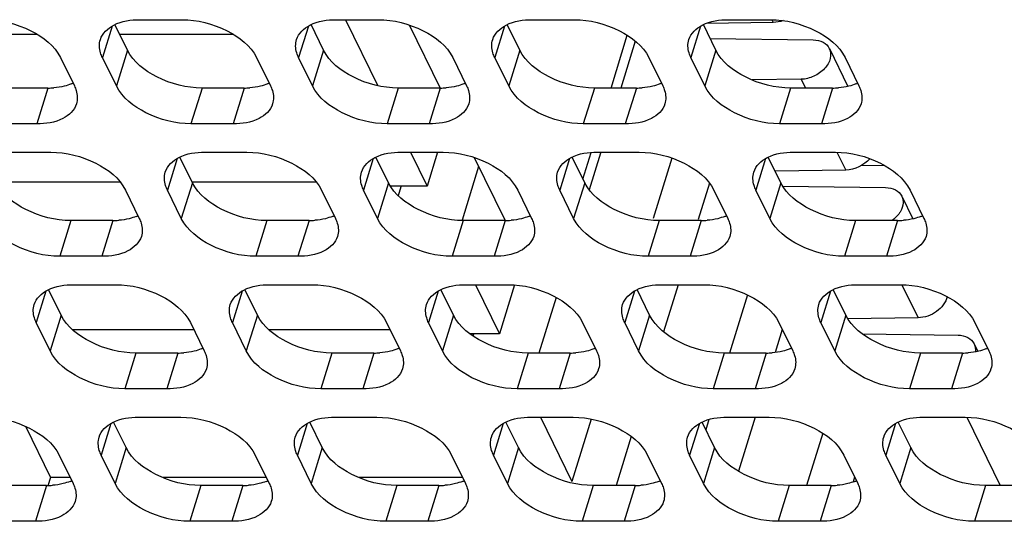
# Model space of a CAD drawing. Header units: millimetres. Extents: x 0 to 420, y 0 to 297.
# Tile 118 of 180: x 165 to 174, y 155 to 160. Entities that reach past the tile are written whole.
import ezdxf

# ---------------------------------------------------------------- set-up
doc = ezdxf.new("R2010")
doc.units = ezdxf.units.MM
doc.header["$LTSCALE"] = 23.1
doc.layers.get('0').update_dxf_attribs({"linetype": 'CONTINUOUS'})
doc.layers.add('ASSI', color=7, linetype='CONTINUOUS')

msp = doc.modelspace()

# ---------------------------------------------------------------- linework, layer by layer
at = {"color": 7, "linetype": 'CONTINUOUS'}
for p, q in [((167.804788, 159.762515), (168.123907, 159.112221)), ((172.022382, 159.735487), (171.360695, 159.725962)), ((164.768703, 159.615398), (163.64438, 159.615398)), ((166.702931, 159.615398), (165.578608, 159.615398)), ((170.661222, 159.551017), (170.518558, 159.089356)), ((171.399397, 159.578505), (172.416725, 159.563729)), ((172.29692, 159.176038), (171.812655, 159.169067)), ((168.445376, 158.457134), (168.609267, 158.12316)), ((168.712473, 158.457134), (168.609267, 158.12316)), ((170.319961, 158.446696), (170.208415, 158.085733)), ((171.021389, 158.399954), (170.836912, 157.802986)), ((169.116188, 158.315705), (168.952947, 157.787454)), ((172.73618, 158.28092), (172.04107, 158.270913)), ((173.118576, 158.326322), (172.885864, 158.322972)), ((165.584038, 158.16083), (164.360087, 158.16083)), ((167.518266, 158.16083), (166.294315, 158.16083)), ((168.609267, 158.12316), (168.24793, 158.12316)), ((168.325715, 158.028915), (168.353359, 158.11837)), ((171.392468, 158.15291), (171.281461, 157.793693)), ((172.115963, 158.123898), (173.130523, 158.109161)), ((169.085964, 157.151753), (169.323065, 156.668593)), ((169.471539, 157.149055), (169.323065, 156.668593)), ((171.083087, 157.151753), (170.939916, 156.688452)), ((169.881119, 157.026601), (169.711772, 156.478594)), ((171.767803, 157.05093), (171.590938, 156.478594)), ((173.449978, 156.826352), (172.757772, 156.816388)), ((166.309816, 156.706263), (165.11619, 156.706263)), ((168.244044, 156.706263), (167.050418, 156.706263)), ((172.110177, 156.710999), (172.040053, 156.484077)), ((169.323065, 156.668593), (169.030427, 156.668593)), ((169.061794, 156.646449), (169.068637, 156.668593)), ((172.899221, 156.668321), (173.844321, 156.654594)), ((169.726552, 155.846373), (170.036863, 155.214025)), ((170.226667, 155.82823), (170.036863, 155.214025)), ((171.842987, 155.846373), (171.678556, 155.314274)), ((164.647324, 155.756734), (164.895161, 155.251696)), ((171.388339, 155.822986), (171.357339, 155.722668)), ((170.621177, 155.657014), (170.471672, 155.173213)), ((172.510124, 155.688665), (172.350838, 155.173213)), ((164.895161, 155.251696), (164.869711, 155.169339)), ((165.089386, 155.251696), (164.895161, 155.251696)), ((167.023614, 155.251696), (166.00035, 155.251696)), ((168.957842, 155.251696), (167.934578, 155.251696)), ((172.823975, 155.256432), (172.808958, 155.207838))]:
    msp.add_line(p, q, dxfattribs=at)
at = {"color": 9, "linetype": 'CONTINUOUS'}
for p, q in [((172.009394, 159.761954), (172.022382, 159.735487)), ((172.29692, 159.176038), (172.339457, 159.089356)), ((172.649982, 158.456573), (172.73618, 158.28092)), ((173.29057, 157.151192), (173.449978, 156.826352)), ((173.931158, 155.845811), (174.261221, 155.173213))]:
    msp.add_line(p, q, dxfattribs=at)
at = {"color": 7, "linetype": 'CONTINUOUS'}
for points in [[(172.118921, 159.753093), (172.088015, 159.742377), (172.055089, 159.735958), (172.022382, 159.735487)], [(172.973883, 158.39333), (172.916979, 158.326667), (172.823819, 158.282181), (172.73618, 158.28092)], [(173.288818, 158.024557), (173.294871, 158.012238), (173.29896, 157.998789), (173.30095, 157.985208)], [(174.002616, 156.569989), (174.014522, 156.545759), (174.01842, 156.516708), (174.014923, 156.489938)]]:
    msp.add_open_spline(points, degree=3, dxfattribs=at)
for points, knots in [([(172.416725, 159.563729), (172.450025, 159.563245), (172.513696, 159.551127), (172.562285, 159.505042), (172.57502, 159.479124)], [0, 0, 0, 0, 0.53558746, 1, 1, 1, 1]), ([(172.57502, 159.479124), (172.589417, 159.449823), (172.593632, 159.37203), (172.530236, 159.271212), (172.426244, 159.197989), (172.339786, 159.176655), (172.29692, 159.176038)], [0, 0, 0, 0, 0.20752799, 0.45218453, 0.72748939, 1, 1, 1, 1]), ([(173.130523, 158.109161), (173.163823, 158.108678), (173.227494, 158.09656), (173.276083, 158.050474), (173.288818, 158.024557)], [0, 0, 0, 0, 0.53558746, 1, 1, 1, 1]), ([(173.30095, 157.985208), (173.302274, 157.976172), (173.304112, 157.937135), (173.290739, 157.898413), (173.275925, 157.872634)], [0, 0, 0, 0, 0.2349972, 1, 1, 1, 1]), ([(173.275925, 157.872634), (173.271078, 157.864198), (173.248594, 157.830221), (173.218451, 157.801572), (173.193277, 157.783572)], [0, 0, 0, 0, 0.23919371, 1, 1, 1, 1]), ([(173.737443, 157.033137), (173.724103, 156.97537), (173.63832, 156.870262), (173.514535, 156.827282), (173.449978, 156.826352)], [0, 0, 0, 0, 0.47869647, 1, 1, 1, 1]), ([(173.844321, 156.654594), (173.877621, 156.65411), (173.941292, 156.641992), (173.989881, 156.595907), (174.002616, 156.569989)], [0, 0, 0, 0, 0.53558746, 1, 1, 1, 1])]:
    msp.add_open_spline(points, degree=3, knots=knots, dxfattribs=at)
at = {"layer": 'ASSI', "color": 7, "linetype": 'CONTINUOUS'}
for p, q in [((165.653727, 159.462322), (165.530031, 159.714387)), ((165.77714, 159.762515), (166.191617, 159.762515)), ((167.587955, 159.462322), (167.464259, 159.714387)), ((167.711368, 159.762515), (168.125845, 159.762515)), ((169.522183, 159.462322), (169.398487, 159.714387)), ((169.645596, 159.762515), (170.060073, 159.762515)), ((171.456411, 159.462322), (171.332716, 159.714387)), ((171.579824, 159.762515), (171.994301, 159.762515)), ((168.431617, 159.710715), (168.736838, 159.08874)), ((170.42223, 159.089356), (170.582719, 159.608699)), ((172.575136, 159.478918), (172.758323, 159.105621)), ((164.993051, 159.389549), (165.13032, 159.109825)), ((165.544797, 159.109825), (165.407528, 159.389549)), ((166.927279, 159.389549), (167.064548, 159.109825)), ((167.479025, 159.109825), (167.341756, 159.389549)), ((168.861507, 159.389549), (168.998776, 159.109825)), ((169.413253, 159.109825), (169.275984, 159.389549)), ((170.795735, 159.389549), (170.933004, 159.109825)), ((171.347481, 159.109825), (171.210212, 159.389549)), ((172.729963, 159.389549), (172.867232, 159.109825)), ((164.869638, 159.089356), (164.45516, 159.089356)), ((166.803866, 159.089356), (166.389389, 159.089356)), ((168.738094, 159.089356), (168.323617, 159.089356)), ((170.672322, 159.089356), (170.257845, 159.089356)), ((172.60655, 159.089356), (172.192073, 159.089356)), ((164.760708, 158.736859), (164.346231, 158.736859)), ((166.694936, 158.736859), (166.280459, 158.736859)), ((168.629164, 158.736859), (168.214687, 158.736859)), ((170.563392, 158.736859), (170.148915, 158.736859)), ((172.49762, 158.736859), (172.083143, 158.736859)), ((164.483499, 158.457134), (164.897977, 158.457134)), ((166.417728, 158.457134), (166.832205, 158.457134)), ((168.351956, 158.457134), (168.766433, 158.457134)), ((170.145174, 158.1928), (170.226087, 158.454636)), ((170.286184, 158.457134), (170.700661, 158.457134)), ((172.220412, 158.457134), (172.634889, 158.457134)), ((166.294315, 158.156941), (166.170619, 158.409006)), ((168.228543, 158.156941), (168.104847, 158.409006)), ((169.072205, 158.405334), (169.377426, 157.783359)), ((170.162771, 158.156941), (170.039075, 158.409006)), ((172.096999, 158.156941), (171.973303, 158.409006)), ((165.633639, 158.084168), (165.770907, 157.804444)), ((166.185385, 157.804444), (166.048116, 158.084168)), ((167.567867, 158.084168), (167.705136, 157.804444)), ((168.119613, 157.804444), (167.982344, 158.084168)), ((169.502095, 158.084168), (169.639364, 157.804444)), ((170.053841, 157.804444), (169.916572, 158.084168)), ((171.436323, 158.084168), (171.573592, 157.804444)), ((171.988069, 157.804444), (171.8508, 158.084168)), ((173.370551, 158.084168), (173.50782, 157.804444)), ((173.288934, 158.02435), (173.398911, 157.80024)), ((165.510226, 157.783975), (165.095748, 157.783975)), ((167.444454, 157.783975), (167.029976, 157.783975)), ((169.378682, 157.783975), (168.964205, 157.783975)), ((171.31291, 157.783975), (170.898433, 157.783975)), ((173.247138, 157.783975), (172.832661, 157.783975)), ((165.401296, 157.431478), (164.986819, 157.431478)), ((167.335524, 157.431478), (166.921047, 157.431478)), ((169.269752, 157.431478), (168.855275, 157.431478)), ((171.20398, 157.431478), (170.789503, 157.431478)), ((173.138208, 157.431478), (172.723731, 157.431478)), ((165.000675, 156.85156), (164.876979, 157.103625)), ((165.124087, 157.151753), (165.538565, 157.151753)), ((166.934903, 156.85156), (166.811207, 157.103625)), ((167.058315, 157.151753), (167.472793, 157.151753)), ((168.869131, 156.85156), (168.745435, 157.103625)), ((168.992544, 157.151753), (169.407021, 157.151753)), ((170.803359, 156.85156), (170.679663, 157.103625)), ((170.926772, 157.151753), (171.341249, 157.151753)), ((172.737587, 156.85156), (172.613891, 157.103625)), ((172.861, 157.151753), (173.275477, 157.151753)), ((164.891745, 156.499063), (164.754476, 156.778787)), ((166.274227, 156.778787), (166.411495, 156.499063)), ((166.825973, 156.499063), (166.688704, 156.778787)), ((168.208455, 156.778787), (168.345723, 156.499063)), ((168.760201, 156.499063), (168.622932, 156.778787)), ((170.142683, 156.778787), (170.279952, 156.499063)), ((170.694429, 156.499063), (170.55716, 156.778787)), ((172.076911, 156.778787), (172.21418, 156.499063)), ((172.628657, 156.499063), (172.491388, 156.778787)), ((174.011139, 156.778787), (174.148408, 156.499063)), ((174.002732, 156.569783), (174.039499, 156.494859)), ((166.150814, 156.478594), (165.736336, 156.478594)), ((168.085042, 156.478594), (167.670564, 156.478594)), ((170.01927, 156.478594), (169.604792, 156.478594)), ((171.953498, 156.478594), (171.539021, 156.478594)), ((173.887726, 156.478594), (173.473249, 156.478594)), ((166.041884, 156.126097), (165.627406, 156.126097)), ((167.976112, 156.126097), (167.561635, 156.126097)), ((169.91034, 156.126097), (169.495863, 156.126097)), ((171.844568, 156.126097), (171.430091, 156.126097)), ((173.778796, 156.126097), (173.364319, 156.126097)), ((165.764675, 155.846373), (166.179153, 155.846373)), ((167.698903, 155.846373), (168.113381, 155.846373)), ((169.633131, 155.846373), (170.047609, 155.846373)), ((171.56736, 155.846373), (171.981837, 155.846373)), ((173.501588, 155.846373), (173.916065, 155.846373)), ((165.641263, 155.546179), (165.517567, 155.798244)), ((167.575491, 155.546179), (167.451795, 155.798244)), ((169.509719, 155.546179), (169.386023, 155.798244)), ((171.443947, 155.546179), (171.320251, 155.798244)), ((173.378175, 155.546179), (173.254479, 155.798244)), ((164.980586, 155.473407), (165.117855, 155.193682)), ((165.532333, 155.193682), (165.395064, 155.473407)), ((166.914814, 155.473407), (167.052083, 155.193682)), ((167.466561, 155.193682), (167.329292, 155.473407)), ((168.849043, 155.473407), (168.986311, 155.193682)), ((169.400789, 155.193682), (169.26352, 155.473407)), ((170.783271, 155.473407), (170.920539, 155.193682)), ((171.335017, 155.193682), (171.197748, 155.473407)), ((172.717499, 155.473407), (172.854768, 155.193682)), ((173.269245, 155.193682), (173.131976, 155.473407)), ((164.857174, 155.173213), (164.442696, 155.173213)), ((166.791402, 155.173213), (166.376924, 155.173213)), ((168.72563, 155.173213), (168.311152, 155.173213)), ((170.659858, 155.173213), (170.24538, 155.173213)), ((172.594086, 155.173213), (172.179608, 155.173213)), ((174.528314, 155.173213), (174.113837, 155.173213)), ((164.748244, 154.820716), (164.333766, 154.820716)), ((166.682472, 154.820716), (166.267994, 154.820716)), ((168.6167, 154.820716), (168.202222, 154.820716)), ((170.550928, 154.820716), (170.136451, 154.820716)), ((172.485156, 154.820716), (172.070679, 154.820716)), ((174.419384, 154.820716), (174.004907, 154.820716))]:
    msp.add_line(p, q, dxfattribs=at)
at = {"layer": 'ASSI', "color": 9, "linetype": 'CONTINUOUS'}
for p, q in [((165.503574, 159.700354), (165.407528, 159.389549)), ((167.437802, 159.700354), (167.341756, 159.389549)), ((169.37203, 159.700354), (169.275984, 159.389549)), ((171.306258, 159.700354), (171.210212, 159.389549)), ((165.653727, 159.462322), (165.544797, 159.109825)), ((167.587955, 159.462322), (167.479025, 159.109825)), ((169.522183, 159.462322), (169.413253, 159.109825)), ((171.456411, 159.462322), (171.347481, 159.109825)), ((164.869638, 159.089356), (164.760708, 158.736859)), ((166.389389, 159.089356), (166.280459, 158.736859)), ((166.803866, 159.089356), (166.694936, 158.736859)), ((168.323617, 159.089356), (168.214687, 158.736859)), ((168.738094, 159.089356), (168.629164, 158.736859)), ((170.257845, 159.089356), (170.148915, 158.736859)), ((170.672322, 159.089356), (170.563392, 158.736859)), ((172.192073, 159.089356), (172.083143, 158.736859)), ((172.60655, 159.089356), (172.49762, 158.736859)), ((166.144162, 158.394974), (166.048116, 158.084168)), ((168.07839, 158.394974), (167.982344, 158.084168)), ((170.012618, 158.394974), (169.916572, 158.084168)), ((171.946846, 158.394974), (171.8508, 158.084168)), ((166.294315, 158.156941), (166.185385, 157.804444)), ((168.228543, 158.156941), (168.119613, 157.804444)), ((170.162771, 158.156941), (170.053841, 157.804444)), ((172.096999, 158.156941), (171.988069, 157.804444)), ((165.095748, 157.783975), (164.986819, 157.431478)), ((165.510226, 157.783975), (165.401296, 157.431478)), ((167.029976, 157.783975), (166.921047, 157.431478)), ((167.444454, 157.783975), (167.335524, 157.431478)), ((168.964205, 157.783975), (168.855275, 157.431478)), ((169.378682, 157.783975), (169.269752, 157.431478)), ((170.898433, 157.783975), (170.789503, 157.431478)), ((171.31291, 157.783975), (171.20398, 157.431478)), ((172.832661, 157.783975), (172.723731, 157.431478)), ((173.247138, 157.783975), (173.138208, 157.431478)), ((164.850522, 157.089593), (164.754476, 156.778787)), ((166.78475, 157.089593), (166.688704, 156.778787)), ((168.718978, 157.089593), (168.622932, 156.778787)), ((170.653206, 157.089593), (170.55716, 156.778787)), ((172.587434, 157.089593), (172.491388, 156.778787)), ((165.000675, 156.85156), (164.891745, 156.499063)), ((166.934903, 156.85156), (166.825973, 156.499063)), ((168.869131, 156.85156), (168.760201, 156.499063)), ((170.803359, 156.85156), (170.694429, 156.499063)), ((172.737587, 156.85156), (172.628657, 156.499063)), ((165.736336, 156.478594), (165.627406, 156.126097)), ((166.150814, 156.478594), (166.041884, 156.126097)), ((167.670564, 156.478594), (167.561635, 156.126097)), ((168.085042, 156.478594), (167.976112, 156.126097)), ((169.604792, 156.478594), (169.495863, 156.126097)), ((170.01927, 156.478594), (169.91034, 156.126097)), ((171.539021, 156.478594), (171.430091, 156.126097)), ((171.953498, 156.478594), (171.844568, 156.126097)), ((173.473249, 156.478594), (173.364319, 156.126097)), ((173.887726, 156.478594), (173.778796, 156.126097)), ((165.49111, 155.784212), (165.395064, 155.473407)), ((167.425338, 155.784212), (167.329292, 155.473407)), ((169.359566, 155.784212), (169.26352, 155.473407)), ((171.293794, 155.784212), (171.197748, 155.473407)), ((173.228022, 155.784212), (173.131976, 155.473407)), ((165.641263, 155.546179), (165.532333, 155.193682)), ((167.575491, 155.546179), (167.466561, 155.193682)), ((169.509719, 155.546179), (169.400789, 155.193682)), ((171.443947, 155.546179), (171.335017, 155.193682)), ((173.378175, 155.546179), (173.269245, 155.193682)), ((164.857174, 155.173213), (164.748244, 154.820716)), ((166.376924, 155.173213), (166.267994, 154.820716)), ((166.791402, 155.173213), (166.682472, 154.820716)), ((168.311152, 155.173213), (168.202222, 154.820716)), ((168.72563, 155.173213), (168.6167, 154.820716)), ((170.24538, 155.173213), (170.136451, 154.820716)), ((170.659858, 155.173213), (170.550928, 154.820716)), ((172.179608, 155.173213), (172.070679, 154.820716)), ((172.594086, 155.173213), (172.485156, 154.820716)), ((174.113837, 155.173213), (174.004907, 154.820716))]:
    msp.add_line(p, q, dxfattribs=at)
at = {"layer": 'ASSI', "color": 7, "linetype": 'CONTINUOUS'}
for centre, radius, start, end in [((164.944988, 159.50639), 0.407276, 292.495016, 294.9920115), ((166.879216, 159.50639), 0.407276, 292.495016, 294.9920115), ((168.813444, 159.50639), 0.407276, 292.495016, 294.9920115), ((170.747672, 159.50639), 0.407276, 292.495016, 294.9920115), ((172.6819, 159.50639), 0.407276, 292.495016, 294.9920115), ((164.87009, 159.85978), 0.770424, 269.9663934, 274.2651484), ((166.804318, 159.85978), 0.770424, 269.9663934, 274.2651484), ((168.738546, 159.85978), 0.770424, 269.9663934, 274.2651484), ((170.672774, 159.85978), 0.770424, 269.9663934, 274.2651484), ((172.607002, 159.85978), 0.770424, 269.9663934, 274.2651484), ((165.510678, 158.554399), 0.770424, 269.9663934, 274.2651484), ((165.585576, 158.201009), 0.407276, 292.495016, 294.9920115), ((167.444906, 158.554399), 0.770424, 269.9663934, 274.2651484), ((167.519804, 158.201009), 0.407276, 292.495016, 294.9920115), ((169.379134, 158.554399), 0.770424, 269.9663934, 274.2651484), ((169.454032, 158.201009), 0.407276, 292.495016, 294.9920115), ((171.313362, 158.554399), 0.770424, 269.9663934, 274.2651484), ((171.38826, 158.201009), 0.407276, 292.495016, 294.9920115), ((173.24759, 158.554399), 0.770424, 269.9663934, 274.2651484), ((173.322488, 158.201009), 0.407276, 292.495016, 294.9920115), ((166.226164, 156.895628), 0.407276, 292.495016, 294.9920115), ((168.160392, 156.895628), 0.407276, 292.495016, 294.9920115), ((170.09462, 156.895628), 0.407276, 292.495016, 294.9920115), ((172.028848, 156.895628), 0.407276, 292.495016, 294.9920115), ((173.963076, 156.895628), 0.407276, 292.495016, 294.9920115), ((166.151266, 157.249018), 0.770424, 269.9663934, 274.2651484), ((168.085494, 157.249018), 0.770424, 269.9663934, 274.2651484), ((170.019722, 157.249018), 0.770424, 269.9663934, 274.2651484), ((171.95395, 157.249018), 0.770424, 269.9663934, 274.2651484), ((173.888178, 157.249018), 0.770424, 269.9663934, 274.2651484), ((164.857625, 155.943637), 0.770424, 269.9663934, 274.2651484), ((164.932524, 155.590247), 0.407276, 292.495016, 294.9920115), ((166.791854, 155.943637), 0.770424, 269.9663934, 274.2651484), ((166.866752, 155.590247), 0.407276, 292.495016, 294.9920115), ((168.726082, 155.943637), 0.770424, 269.9663934, 274.2651484), ((168.80098, 155.590247), 0.407276, 292.495016, 294.9920115), ((170.66031, 155.943637), 0.770424, 269.9663934, 274.2651484), ((170.735208, 155.590247), 0.407276, 292.495016, 294.9920115), ((172.594538, 155.943637), 0.770424, 269.9663934, 274.2651484), ((172.669436, 155.590247), 0.407276, 292.495016, 294.9920115)]:
    msp.add_arc(centre, radius, start, end, dxfattribs=at)
for points, knots in [([(164.257389, 159.762515), (164.409923, 159.762515), (164.691036, 159.691448), (164.935349, 159.507133), (164.993051, 159.389549)], [0, 0, 0, 0, 0.53801512, 1, 1, 1, 1]), ([(165.386931, 159.566761), (165.406172, 159.628954), (165.53317, 159.744659), (165.6896, 159.762515), (165.77714, 159.762515)], [0, 0, 0, 0, 0.42649912, 1, 1, 1, 1]), ([(166.191617, 159.762515), (166.344151, 159.762515), (166.625264, 159.691448), (166.869577, 159.507133), (166.927279, 159.389549)], [0, 0, 0, 0, 0.53801512, 1, 1, 1, 1]), ([(167.321159, 159.566761), (167.3404, 159.628954), (167.467399, 159.744659), (167.623828, 159.762515), (167.711368, 159.762515)], [0, 0, 0, 0, 0.42649912, 1, 1, 1, 1]), ([(168.125845, 159.762515), (168.278379, 159.762515), (168.559492, 159.691448), (168.803805, 159.507133), (168.861507, 159.389549)], [0, 0, 0, 0, 0.53801512, 1, 1, 1, 1]), ([(169.255387, 159.566761), (169.274628, 159.628954), (169.401627, 159.744659), (169.558056, 159.762515), (169.645596, 159.762515)], [0, 0, 0, 0, 0.42649912, 1, 1, 1, 1]), ([(170.060073, 159.762515), (170.212607, 159.762515), (170.49372, 159.691448), (170.738033, 159.507133), (170.795735, 159.389549)], [0, 0, 0, 0, 0.53801512, 1, 1, 1, 1]), ([(171.189615, 159.566761), (171.208856, 159.628954), (171.335855, 159.744659), (171.492284, 159.762515), (171.579824, 159.762515)], [0, 0, 0, 0, 0.42649912, 1, 1, 1, 1]), ([(171.994301, 159.762515), (172.146835, 159.762515), (172.427948, 159.691448), (172.672262, 159.507133), (172.729963, 159.389549)], [0, 0, 0, 0, 0.53801512, 1, 1, 1, 1]), ([(165.407528, 159.389549), (165.400263, 159.404355), (165.377424, 159.459987), (165.373998, 159.524959), (165.386931, 159.566761)], [0, 0, 0, 0, 0.2737353, 1, 1, 1, 1]), ([(167.341756, 159.389549), (167.334491, 159.404355), (167.311653, 159.459987), (167.308226, 159.524959), (167.321159, 159.566761)], [0, 0, 0, 0, 0.2737353, 1, 1, 1, 1]), ([(169.275984, 159.389549), (169.268719, 159.404355), (169.245881, 159.459987), (169.242454, 159.524959), (169.255387, 159.566761)], [0, 0, 0, 0, 0.2737353, 1, 1, 1, 1]), ([(171.210212, 159.389549), (171.202947, 159.404355), (171.180109, 159.459987), (171.176683, 159.524959), (171.189615, 159.566761)], [0, 0, 0, 0, 0.2737353, 1, 1, 1, 1]), ([(166.389389, 159.089356), (166.236855, 159.089356), (165.955742, 159.160423), (165.711428, 159.344739), (165.653727, 159.462322)], [0, 0, 0, 0, 0.53801512, 1, 1, 1, 1]), ([(168.323617, 159.089356), (168.171083, 159.089356), (167.88997, 159.160423), (167.645656, 159.344739), (167.587955, 159.462322)], [0, 0, 0, 0, 0.53801512, 1, 1, 1, 1]), ([(170.257845, 159.089356), (170.105311, 159.089356), (169.824198, 159.160423), (169.579884, 159.344739), (169.522183, 159.462322)], [0, 0, 0, 0, 0.53801512, 1, 1, 1, 1]), ([(172.192073, 159.089356), (172.039539, 159.089356), (171.758426, 159.160423), (171.514113, 159.344739), (171.456411, 159.462322)], [0, 0, 0, 0, 0.53801512, 1, 1, 1, 1]), ([(165.13032, 159.109825), (165.137585, 159.095019), (165.160423, 159.039388), (165.163849, 158.974415), (165.150917, 158.932613)], [0, 0, 0, 0, 0.2737353, 1, 1, 1, 1]), ([(166.280459, 158.736859), (166.127925, 158.736859), (165.846812, 158.807926), (165.602498, 158.992242), (165.544797, 159.109825)], [0, 0, 0, 0, 0.53801512, 1, 1, 1, 1]), ([(167.064548, 159.109825), (167.071813, 159.095019), (167.094651, 159.039388), (167.098078, 158.974415), (167.085145, 158.932613)], [0, 0, 0, 0, 0.2737353, 1, 1, 1, 1]), ([(168.214687, 158.736859), (168.062153, 158.736859), (167.78104, 158.807926), (167.536727, 158.992242), (167.479025, 159.109825)], [0, 0, 0, 0, 0.53801512, 1, 1, 1, 1]), ([(168.998776, 159.109825), (169.006041, 159.095019), (169.028879, 159.039388), (169.032306, 158.974415), (169.019373, 158.932613)], [0, 0, 0, 0, 0.2737353, 1, 1, 1, 1]), ([(170.148915, 158.736859), (169.996381, 158.736859), (169.715268, 158.807926), (169.470955, 158.992242), (169.413253, 159.109825)], [0, 0, 0, 0, 0.53801512, 1, 1, 1, 1]), ([(170.933004, 159.109825), (170.940269, 159.095019), (170.963107, 159.039388), (170.966534, 158.974415), (170.953601, 158.932613)], [0, 0, 0, 0, 0.2737353, 1, 1, 1, 1]), ([(172.083143, 158.736859), (171.930609, 158.736859), (171.649496, 158.807926), (171.405183, 158.992242), (171.347481, 159.109825)], [0, 0, 0, 0, 0.53801512, 1, 1, 1, 1]), ([(172.867232, 159.109825), (172.874497, 159.095019), (172.897336, 159.039388), (172.900762, 158.974415), (172.887829, 158.932613)], [0, 0, 0, 0, 0.2737353, 1, 1, 1, 1]), ([(165.150917, 158.932613), (165.131676, 158.87042), (165.004677, 158.754716), (164.848248, 158.736859), (164.760708, 158.736859)], [0, 0, 0, 0, 0.42649912, 1, 1, 1, 1]), ([(167.085145, 158.932613), (167.065904, 158.87042), (166.938905, 158.754716), (166.782476, 158.736859), (166.694936, 158.736859)], [0, 0, 0, 0, 0.42649912, 1, 1, 1, 1]), ([(169.019373, 158.932613), (169.000132, 158.87042), (168.873133, 158.754716), (168.716704, 158.736859), (168.629164, 158.736859)], [0, 0, 0, 0, 0.42649912, 1, 1, 1, 1]), ([(170.953601, 158.932613), (170.93436, 158.87042), (170.807362, 158.754716), (170.650932, 158.736859), (170.563392, 158.736859)], [0, 0, 0, 0, 0.42649912, 1, 1, 1, 1]), ([(172.887829, 158.932613), (172.868588, 158.87042), (172.74159, 158.754716), (172.58516, 158.736859), (172.49762, 158.736859)], [0, 0, 0, 0, 0.42649912, 1, 1, 1, 1]), ([(164.897977, 158.457134), (165.050511, 158.457134), (165.331624, 158.386067), (165.575937, 158.201752), (165.633639, 158.084168)], [0, 0, 0, 0, 0.53801512, 1, 1, 1, 1]), ([(166.027519, 158.26138), (166.04676, 158.323573), (166.173758, 158.439278), (166.330188, 158.457134), (166.417728, 158.457134)], [0, 0, 0, 0, 0.42649912, 1, 1, 1, 1]), ([(166.832205, 158.457134), (166.984739, 158.457134), (167.265852, 158.386067), (167.510165, 158.201752), (167.567867, 158.084168)], [0, 0, 0, 0, 0.53801512, 1, 1, 1, 1]), ([(167.961747, 158.26138), (167.980988, 158.323573), (168.107986, 158.439278), (168.264416, 158.457134), (168.351956, 158.457134)], [0, 0, 0, 0, 0.42649912, 1, 1, 1, 1]), ([(168.766433, 158.457134), (168.918967, 158.457134), (169.20008, 158.386067), (169.444393, 158.201752), (169.502095, 158.084168)], [0, 0, 0, 0, 0.53801512, 1, 1, 1, 1]), ([(169.895975, 158.26138), (169.915216, 158.323573), (170.042215, 158.439278), (170.198644, 158.457134), (170.286184, 158.457134)], [0, 0, 0, 0, 0.42649912, 1, 1, 1, 1]), ([(170.700661, 158.457134), (170.853195, 158.457134), (171.134308, 158.386067), (171.378621, 158.201752), (171.436323, 158.084168)], [0, 0, 0, 0, 0.53801512, 1, 1, 1, 1]), ([(171.830203, 158.26138), (171.849444, 158.323573), (171.976443, 158.439278), (172.132872, 158.457134), (172.220412, 158.457134)], [0, 0, 0, 0, 0.42649912, 1, 1, 1, 1]), ([(172.634889, 158.457134), (172.787423, 158.457134), (173.068536, 158.386067), (173.312849, 158.201752), (173.370551, 158.084168)], [0, 0, 0, 0, 0.53801512, 1, 1, 1, 1]), ([(166.048116, 158.084168), (166.040851, 158.098974), (166.018012, 158.154606), (166.014586, 158.219579), (166.027519, 158.26138)], [0, 0, 0, 0, 0.2737353, 1, 1, 1, 1]), ([(167.982344, 158.084168), (167.975079, 158.098974), (167.95224, 158.154606), (167.948814, 158.219579), (167.961747, 158.26138)], [0, 0, 0, 0, 0.2737353, 1, 1, 1, 1]), ([(169.916572, 158.084168), (169.909307, 158.098974), (169.886469, 158.154606), (169.883042, 158.219579), (169.895975, 158.26138)], [0, 0, 0, 0, 0.2737353, 1, 1, 1, 1]), ([(171.8508, 158.084168), (171.843535, 158.098974), (171.820697, 158.154606), (171.81727, 158.219579), (171.830203, 158.26138)], [0, 0, 0, 0, 0.2737353, 1, 1, 1, 1]), ([(165.095748, 157.783975), (164.943215, 157.783975), (164.662102, 157.855042), (164.417788, 158.039358), (164.360087, 158.156941)], [0, 0, 0, 0, 0.53801512, 1, 1, 1, 1]), ([(167.029976, 157.783975), (166.877443, 157.783975), (166.59633, 157.855042), (166.352016, 158.039358), (166.294315, 158.156941)], [0, 0, 0, 0, 0.53801512, 1, 1, 1, 1]), ([(168.964205, 157.783975), (168.811671, 157.783975), (168.530558, 157.855042), (168.286244, 158.039358), (168.228543, 158.156941)], [0, 0, 0, 0, 0.53801512, 1, 1, 1, 1]), ([(170.898433, 157.783975), (170.745899, 157.783975), (170.464786, 157.855042), (170.220472, 158.039358), (170.162771, 158.156941)], [0, 0, 0, 0, 0.53801512, 1, 1, 1, 1]), ([(172.832661, 157.783975), (172.680127, 157.783975), (172.399014, 157.855042), (172.1547, 158.039358), (172.096999, 158.156941)], [0, 0, 0, 0, 0.53801512, 1, 1, 1, 1]), ([(164.986819, 157.431478), (164.834285, 157.431478), (164.553172, 157.502545), (164.308858, 157.686861), (164.251157, 157.804444)], [0, 0, 0, 0, 0.53801512, 1, 1, 1, 1]), ([(165.770907, 157.804444), (165.778173, 157.789638), (165.801011, 157.734007), (165.804437, 157.669034), (165.791505, 157.627232)], [0, 0, 0, 0, 0.2737353, 1, 1, 1, 1]), ([(166.921047, 157.431478), (166.768513, 157.431478), (166.4874, 157.502545), (166.243086, 157.686861), (166.185385, 157.804444)], [0, 0, 0, 0, 0.53801512, 1, 1, 1, 1]), ([(167.705136, 157.804444), (167.712401, 157.789638), (167.735239, 157.734007), (167.738665, 157.669034), (167.725733, 157.627232)], [0, 0, 0, 0, 0.2737353, 1, 1, 1, 1]), ([(168.855275, 157.431478), (168.702741, 157.431478), (168.421628, 157.502545), (168.177314, 157.686861), (168.119613, 157.804444)], [0, 0, 0, 0, 0.53801512, 1, 1, 1, 1]), ([(169.639364, 157.804444), (169.646629, 157.789638), (169.669467, 157.734007), (169.672894, 157.669034), (169.659961, 157.627232)], [0, 0, 0, 0, 0.2737353, 1, 1, 1, 1]), ([(170.789503, 157.431478), (170.636969, 157.431478), (170.355856, 157.502545), (170.111543, 157.686861), (170.053841, 157.804444)], [0, 0, 0, 0, 0.53801512, 1, 1, 1, 1]), ([(171.573592, 157.804444), (171.580857, 157.789638), (171.603695, 157.734007), (171.607122, 157.669034), (171.594189, 157.627232)], [0, 0, 0, 0, 0.2737353, 1, 1, 1, 1]), ([(172.723731, 157.431478), (172.571197, 157.431478), (172.290084, 157.502545), (172.045771, 157.686861), (171.988069, 157.804444)], [0, 0, 0, 0, 0.53801512, 1, 1, 1, 1]), ([(173.50782, 157.804444), (173.515085, 157.789638), (173.537923, 157.734007), (173.54135, 157.669034), (173.528417, 157.627232)], [0, 0, 0, 0, 0.2737353, 1, 1, 1, 1]), ([(165.791505, 157.627232), (165.772264, 157.565039), (165.645265, 157.449335), (165.488836, 157.431478), (165.401296, 157.431478)], [0, 0, 0, 0, 0.42649912, 1, 1, 1, 1]), ([(167.725733, 157.627232), (167.706492, 157.565039), (167.579493, 157.449335), (167.423064, 157.431478), (167.335524, 157.431478)], [0, 0, 0, 0, 0.42649912, 1, 1, 1, 1]), ([(169.659961, 157.627232), (169.64072, 157.565039), (169.513721, 157.449335), (169.357292, 157.431478), (169.269752, 157.431478)], [0, 0, 0, 0, 0.42649912, 1, 1, 1, 1]), ([(171.594189, 157.627232), (171.574948, 157.565039), (171.447949, 157.449335), (171.29152, 157.431478), (171.20398, 157.431478)], [0, 0, 0, 0, 0.42649912, 1, 1, 1, 1]), ([(173.528417, 157.627232), (173.509176, 157.565039), (173.382178, 157.449335), (173.225748, 157.431478), (173.138208, 157.431478)], [0, 0, 0, 0, 0.42649912, 1, 1, 1, 1]), ([(164.733879, 156.955999), (164.75312, 157.018192), (164.880118, 157.133897), (165.036548, 157.151753), (165.124087, 157.151753)], [0, 0, 0, 0, 0.42649912, 1, 1, 1, 1]), ([(165.538565, 157.151753), (165.691098, 157.151753), (165.972211, 157.080686), (166.216525, 156.896371), (166.274227, 156.778787)], [0, 0, 0, 0, 0.53801512, 1, 1, 1, 1]), ([(166.668107, 156.955999), (166.687348, 157.018192), (166.814346, 157.133897), (166.970776, 157.151753), (167.058315, 157.151753)], [0, 0, 0, 0, 0.42649912, 1, 1, 1, 1]), ([(167.472793, 157.151753), (167.625327, 157.151753), (167.90644, 157.080686), (168.150753, 156.896371), (168.208455, 156.778787)], [0, 0, 0, 0, 0.53801512, 1, 1, 1, 1]), ([(168.602335, 156.955999), (168.621576, 157.018192), (168.748574, 157.133897), (168.905004, 157.151753), (168.992544, 157.151753)], [0, 0, 0, 0, 0.42649912, 1, 1, 1, 1]), ([(169.407021, 157.151753), (169.559555, 157.151753), (169.840668, 157.080686), (170.084981, 156.896371), (170.142683, 156.778787)], [0, 0, 0, 0, 0.53801512, 1, 1, 1, 1]), ([(170.536563, 156.955999), (170.555804, 157.018192), (170.682802, 157.133897), (170.839232, 157.151753), (170.926772, 157.151753)], [0, 0, 0, 0, 0.42649912, 1, 1, 1, 1]), ([(171.341249, 157.151753), (171.493783, 157.151753), (171.774896, 157.080686), (172.019209, 156.896371), (172.076911, 156.778787)], [0, 0, 0, 0, 0.53801512, 1, 1, 1, 1]), ([(172.470791, 156.955999), (172.490032, 157.018192), (172.617031, 157.133897), (172.77346, 157.151753), (172.861, 157.151753)], [0, 0, 0, 0, 0.42649912, 1, 1, 1, 1]), ([(173.275477, 157.151753), (173.428011, 157.151753), (173.709124, 157.080686), (173.953437, 156.896371), (174.011139, 156.778787)], [0, 0, 0, 0, 0.53801512, 1, 1, 1, 1]), ([(164.754476, 156.778787), (164.74721, 156.793593), (164.724372, 156.849225), (164.720946, 156.914198), (164.733879, 156.955999)], [0, 0, 0, 0, 0.2737353, 1, 1, 1, 1]), ([(166.688704, 156.778787), (166.681438, 156.793593), (166.6586, 156.849225), (166.655174, 156.914198), (166.668107, 156.955999)], [0, 0, 0, 0, 0.2737353, 1, 1, 1, 1]), ([(168.622932, 156.778787), (168.615667, 156.793593), (168.592828, 156.849225), (168.589402, 156.914198), (168.602335, 156.955999)], [0, 0, 0, 0, 0.2737353, 1, 1, 1, 1]), ([(170.55716, 156.778787), (170.549895, 156.793593), (170.527056, 156.849225), (170.52363, 156.914198), (170.536563, 156.955999)], [0, 0, 0, 0, 0.2737353, 1, 1, 1, 1]), ([(172.491388, 156.778787), (172.484123, 156.793593), (172.461285, 156.849225), (172.457858, 156.914198), (172.470791, 156.955999)], [0, 0, 0, 0, 0.2737353, 1, 1, 1, 1]), ([(165.736336, 156.478594), (165.583803, 156.478594), (165.30269, 156.549662), (165.058376, 156.733977), (165.000675, 156.85156)], [0, 0, 0, 0, 0.53801512, 1, 1, 1, 1]), ([(167.670564, 156.478594), (167.518031, 156.478594), (167.236918, 156.549662), (166.992604, 156.733977), (166.934903, 156.85156)], [0, 0, 0, 0, 0.53801512, 1, 1, 1, 1]), ([(169.604792, 156.478594), (169.452259, 156.478594), (169.171146, 156.549662), (168.926832, 156.733977), (168.869131, 156.85156)], [0, 0, 0, 0, 0.53801512, 1, 1, 1, 1]), ([(171.539021, 156.478594), (171.386487, 156.478594), (171.105374, 156.549662), (170.86106, 156.733977), (170.803359, 156.85156)], [0, 0, 0, 0, 0.53801512, 1, 1, 1, 1]), ([(173.473249, 156.478594), (173.320715, 156.478594), (173.039602, 156.549662), (172.795288, 156.733977), (172.737587, 156.85156)], [0, 0, 0, 0, 0.53801512, 1, 1, 1, 1]), ([(165.627406, 156.126097), (165.474873, 156.126097), (165.19376, 156.197164), (164.949446, 156.38148), (164.891745, 156.499063)], [0, 0, 0, 0, 0.53801512, 1, 1, 1, 1]), ([(166.411495, 156.499063), (166.418761, 156.484257), (166.441599, 156.428626), (166.445025, 156.363653), (166.432093, 156.321851)], [0, 0, 0, 0, 0.2737353, 1, 1, 1, 1]), ([(167.561635, 156.126097), (167.409101, 156.126097), (167.127988, 156.197164), (166.883674, 156.38148), (166.825973, 156.499063)], [0, 0, 0, 0, 0.53801512, 1, 1, 1, 1]), ([(168.345723, 156.499063), (168.352989, 156.484257), (168.375827, 156.428626), (168.379253, 156.363653), (168.366321, 156.321851)], [0, 0, 0, 0, 0.2737353, 1, 1, 1, 1]), ([(169.495863, 156.126097), (169.343329, 156.126097), (169.062216, 156.197164), (168.817902, 156.38148), (168.760201, 156.499063)], [0, 0, 0, 0, 0.53801512, 1, 1, 1, 1]), ([(170.279952, 156.499063), (170.287217, 156.484257), (170.310055, 156.428626), (170.313481, 156.363653), (170.300549, 156.321851)], [0, 0, 0, 0, 0.2737353, 1, 1, 1, 1]), ([(171.430091, 156.126097), (171.277557, 156.126097), (170.996444, 156.197164), (170.75213, 156.38148), (170.694429, 156.499063)], [0, 0, 0, 0, 0.53801512, 1, 1, 1, 1]), ([(172.21418, 156.499063), (172.221445, 156.484257), (172.244283, 156.428626), (172.24771, 156.363653), (172.234777, 156.321851)], [0, 0, 0, 0, 0.2737353, 1, 1, 1, 1]), ([(173.364319, 156.126097), (173.211785, 156.126097), (172.930672, 156.197164), (172.686359, 156.38148), (172.628657, 156.499063)], [0, 0, 0, 0, 0.53801512, 1, 1, 1, 1]), ([(174.148408, 156.499063), (174.155673, 156.484257), (174.178511, 156.428626), (174.181938, 156.363653), (174.169005, 156.321851)], [0, 0, 0, 0, 0.2737353, 1, 1, 1, 1]), ([(166.432093, 156.321851), (166.412852, 156.259658), (166.285853, 156.143954), (166.129424, 156.126097), (166.041884, 156.126097)], [0, 0, 0, 0, 0.42649912, 1, 1, 1, 1]), ([(168.366321, 156.321851), (168.34708, 156.259658), (168.220081, 156.143954), (168.063652, 156.126097), (167.976112, 156.126097)], [0, 0, 0, 0, 0.42649912, 1, 1, 1, 1]), ([(170.300549, 156.321851), (170.281308, 156.259658), (170.154309, 156.143954), (169.99788, 156.126097), (169.91034, 156.126097)], [0, 0, 0, 0, 0.42649912, 1, 1, 1, 1]), ([(172.234777, 156.321851), (172.215536, 156.259658), (172.088537, 156.143954), (171.932108, 156.126097), (171.844568, 156.126097)], [0, 0, 0, 0, 0.42649912, 1, 1, 1, 1]), ([(174.169005, 156.321851), (174.149764, 156.259658), (174.022765, 156.143954), (173.866336, 156.126097), (173.778796, 156.126097)], [0, 0, 0, 0, 0.42649912, 1, 1, 1, 1]), ([(164.244925, 155.846373), (164.397458, 155.846373), (164.678571, 155.775305), (164.922885, 155.59099), (164.980586, 155.473407)], [0, 0, 0, 0, 0.53801512, 1, 1, 1, 1]), ([(165.374466, 155.650618), (165.393708, 155.712811), (165.520706, 155.828516), (165.677136, 155.846373), (165.764675, 155.846373)], [0, 0, 0, 0, 0.42649912, 1, 1, 1, 1]), ([(166.179153, 155.846373), (166.331686, 155.846373), (166.612799, 155.775305), (166.857113, 155.59099), (166.914814, 155.473407)], [0, 0, 0, 0, 0.53801512, 1, 1, 1, 1]), ([(167.308695, 155.650618), (167.327936, 155.712811), (167.454934, 155.828516), (167.611364, 155.846373), (167.698903, 155.846373)], [0, 0, 0, 0, 0.42649912, 1, 1, 1, 1]), ([(168.113381, 155.846373), (168.265914, 155.846373), (168.547027, 155.775305), (168.791341, 155.59099), (168.849043, 155.473407)], [0, 0, 0, 0, 0.53801512, 1, 1, 1, 1]), ([(169.242923, 155.650618), (169.262164, 155.712811), (169.389162, 155.828516), (169.545592, 155.846373), (169.633131, 155.846373)], [0, 0, 0, 0, 0.42649912, 1, 1, 1, 1]), ([(170.047609, 155.846373), (170.200143, 155.846373), (170.481256, 155.775305), (170.725569, 155.59099), (170.783271, 155.473407)], [0, 0, 0, 0, 0.53801512, 1, 1, 1, 1]), ([(171.177151, 155.650618), (171.196392, 155.712811), (171.32339, 155.828516), (171.47982, 155.846373), (171.56736, 155.846373)], [0, 0, 0, 0, 0.42649912, 1, 1, 1, 1]), ([(171.981837, 155.846373), (172.134371, 155.846373), (172.415484, 155.775305), (172.659797, 155.59099), (172.717499, 155.473407)], [0, 0, 0, 0, 0.53801512, 1, 1, 1, 1]), ([(173.111379, 155.650618), (173.13062, 155.712811), (173.257618, 155.828516), (173.414048, 155.846373), (173.501588, 155.846373)], [0, 0, 0, 0, 0.42649912, 1, 1, 1, 1]), ([(173.916065, 155.846373), (174.068599, 155.846373), (174.349712, 155.775305), (174.594025, 155.59099), (174.651727, 155.473407)], [0, 0, 0, 0, 0.53801512, 1, 1, 1, 1]), ([(165.395064, 155.473407), (165.387798, 155.488212), (165.36496, 155.543844), (165.361534, 155.608817), (165.374466, 155.650618)], [0, 0, 0, 0, 0.2737353, 1, 1, 1, 1]), ([(167.329292, 155.473407), (167.322026, 155.488212), (167.299188, 155.543844), (167.295762, 155.608817), (167.308695, 155.650618)], [0, 0, 0, 0, 0.2737353, 1, 1, 1, 1]), ([(169.26352, 155.473407), (169.256254, 155.488212), (169.233416, 155.543844), (169.22999, 155.608817), (169.242923, 155.650618)], [0, 0, 0, 0, 0.2737353, 1, 1, 1, 1]), ([(171.197748, 155.473407), (171.190483, 155.488212), (171.167644, 155.543844), (171.164218, 155.608817), (171.177151, 155.650618)], [0, 0, 0, 0, 0.2737353, 1, 1, 1, 1]), ([(173.131976, 155.473407), (173.124711, 155.488212), (173.101872, 155.543844), (173.098446, 155.608817), (173.111379, 155.650618)], [0, 0, 0, 0, 0.2737353, 1, 1, 1, 1]), ([(166.376924, 155.173213), (166.224391, 155.173213), (165.943278, 155.244281), (165.698964, 155.428596), (165.641263, 155.546179)], [0, 0, 0, 0, 0.53801512, 1, 1, 1, 1]), ([(168.311152, 155.173213), (168.158619, 155.173213), (167.877506, 155.244281), (167.633192, 155.428596), (167.575491, 155.546179)], [0, 0, 0, 0, 0.53801512, 1, 1, 1, 1]), ([(170.24538, 155.173213), (170.092847, 155.173213), (169.811734, 155.244281), (169.56742, 155.428596), (169.509719, 155.546179)], [0, 0, 0, 0, 0.53801512, 1, 1, 1, 1]), ([(172.179608, 155.173213), (172.027075, 155.173213), (171.745962, 155.244281), (171.501648, 155.428596), (171.443947, 155.546179)], [0, 0, 0, 0, 0.53801512, 1, 1, 1, 1]), ([(174.113837, 155.173213), (173.961303, 155.173213), (173.68019, 155.244281), (173.435876, 155.428596), (173.378175, 155.546179)], [0, 0, 0, 0, 0.53801512, 1, 1, 1, 1]), ([(165.117855, 155.193682), (165.125121, 155.178877), (165.147959, 155.123245), (165.151385, 155.058272), (165.138453, 155.01647)], [0, 0, 0, 0, 0.2737353, 1, 1, 1, 1]), ([(166.267994, 154.820716), (166.115461, 154.820716), (165.834348, 154.891784), (165.590034, 155.076099), (165.532333, 155.193682)], [0, 0, 0, 0, 0.53801512, 1, 1, 1, 1]), ([(167.052083, 155.193682), (167.059349, 155.178877), (167.082187, 155.123245), (167.085613, 155.058272), (167.072681, 155.01647)], [0, 0, 0, 0, 0.2737353, 1, 1, 1, 1]), ([(168.202222, 154.820716), (168.049689, 154.820716), (167.768576, 154.891784), (167.524262, 155.076099), (167.466561, 155.193682)], [0, 0, 0, 0, 0.53801512, 1, 1, 1, 1]), ([(168.986311, 155.193682), (168.993577, 155.178877), (169.016415, 155.123245), (169.019841, 155.058272), (169.006909, 155.01647)], [0, 0, 0, 0, 0.2737353, 1, 1, 1, 1]), ([(170.136451, 154.820716), (169.983917, 154.820716), (169.702804, 154.891784), (169.45849, 155.076099), (169.400789, 155.193682)], [0, 0, 0, 0, 0.53801512, 1, 1, 1, 1]), ([(170.920539, 155.193682), (170.927805, 155.178877), (170.950643, 155.123245), (170.954069, 155.058272), (170.941137, 155.01647)], [0, 0, 0, 0, 0.2737353, 1, 1, 1, 1]), ([(172.070679, 154.820716), (171.918145, 154.820716), (171.637032, 154.891784), (171.392718, 155.076099), (171.335017, 155.193682)], [0, 0, 0, 0, 0.53801512, 1, 1, 1, 1]), ([(172.854768, 155.193682), (172.862033, 155.178877), (172.884871, 155.123245), (172.888297, 155.058272), (172.875365, 155.01647)], [0, 0, 0, 0, 0.2737353, 1, 1, 1, 1]), ([(174.004907, 154.820716), (173.852373, 154.820716), (173.57126, 154.891784), (173.326946, 155.076099), (173.269245, 155.193682)], [0, 0, 0, 0, 0.53801512, 1, 1, 1, 1]), ([(165.138453, 155.01647), (165.119211, 154.954277), (164.992213, 154.838573), (164.835784, 154.820716), (164.748244, 154.820716)], [0, 0, 0, 0, 0.42649912, 1, 1, 1, 1]), ([(167.072681, 155.01647), (167.05344, 154.954277), (166.926441, 154.838573), (166.770012, 154.820716), (166.682472, 154.820716)], [0, 0, 0, 0, 0.42649912, 1, 1, 1, 1]), ([(169.006909, 155.01647), (168.987668, 154.954277), (168.860669, 154.838573), (168.70424, 154.820716), (168.6167, 154.820716)], [0, 0, 0, 0, 0.42649912, 1, 1, 1, 1]), ([(170.941137, 155.01647), (170.921896, 154.954277), (170.794897, 154.838573), (170.638468, 154.820716), (170.550928, 154.820716)], [0, 0, 0, 0, 0.42649912, 1, 1, 1, 1]), ([(172.875365, 155.01647), (172.856124, 154.954277), (172.729125, 154.838573), (172.572696, 154.820716), (172.485156, 154.820716)], [0, 0, 0, 0, 0.42649912, 1, 1, 1, 1])]:
    msp.add_open_spline(points, degree=3, knots=knots, dxfattribs=at)
for points in [[(165.100813, 159.130102), (165.07836, 159.120797), (165.055059, 159.113403), (165.031454, 159.10761)], [(167.035041, 159.130102), (167.012588, 159.120797), (166.989287, 159.113403), (166.965682, 159.10761)], [(168.969269, 159.130102), (168.946816, 159.120797), (168.923515, 159.113403), (168.89991, 159.10761)], [(170.903497, 159.130102), (170.881044, 159.120797), (170.857743, 159.113403), (170.834138, 159.10761)], [(172.837726, 159.130102), (172.815272, 159.120797), (172.791971, 159.113403), (172.768366, 159.10761)], [(165.031454, 159.10761), (164.997363, 159.099245), (164.962392, 159.094122), (164.927388, 159.09149)], [(166.965682, 159.10761), (166.931591, 159.099245), (166.89662, 159.094122), (166.861616, 159.09149)], [(168.89991, 159.10761), (168.865819, 159.099245), (168.830848, 159.094122), (168.795844, 159.09149)], [(170.834138, 159.10761), (170.800047, 159.099245), (170.765076, 159.094122), (170.730072, 159.09149)], [(172.768366, 159.10761), (172.734275, 159.099245), (172.699304, 159.094122), (172.6643, 159.09149)], [(165.672042, 157.802229), (165.637951, 157.793864), (165.602979, 157.788741), (165.567976, 157.786109)], [(165.741401, 157.824721), (165.718948, 157.815416), (165.695647, 157.808022), (165.672042, 157.802229)], [(167.60627, 157.802229), (167.572179, 157.793864), (167.537208, 157.788741), (167.502204, 157.786109)], [(167.675629, 157.824721), (167.653176, 157.815416), (167.629875, 157.808022), (167.60627, 157.802229)], [(169.540498, 157.802229), (169.506407, 157.793864), (169.471436, 157.788741), (169.436432, 157.786109)], [(169.609857, 157.824721), (169.587404, 157.815416), (169.564103, 157.808022), (169.540498, 157.802229)], [(171.474726, 157.802229), (171.440635, 157.793864), (171.405664, 157.788741), (171.37066, 157.786109)], [(171.544085, 157.824721), (171.521632, 157.815416), (171.498331, 157.808022), (171.474726, 157.802229)], [(173.408954, 157.802229), (173.374863, 157.793864), (173.339892, 157.788741), (173.304888, 157.786109)], [(173.478313, 157.824721), (173.45586, 157.815416), (173.432559, 157.808022), (173.408954, 157.802229)], [(166.381989, 156.51934), (166.359536, 156.510035), (166.336235, 156.502641), (166.31263, 156.496848)], [(168.316217, 156.51934), (168.293764, 156.510035), (168.270463, 156.502641), (168.246858, 156.496848)], [(170.250445, 156.51934), (170.227992, 156.510035), (170.204691, 156.502641), (170.181086, 156.496848)], [(172.184673, 156.51934), (172.16222, 156.510035), (172.138919, 156.502641), (172.115314, 156.496848)], [(174.118901, 156.51934), (174.096448, 156.510035), (174.073147, 156.502641), (174.049542, 156.496848)], [(166.31263, 156.496848), (166.278539, 156.488483), (166.243567, 156.48336), (166.208564, 156.480728)], [(168.246858, 156.496848), (168.212767, 156.488483), (168.177795, 156.48336), (168.142792, 156.480728)], [(170.181086, 156.496848), (170.146995, 156.488483), (170.112024, 156.48336), (170.07702, 156.480728)], [(172.115314, 156.496848), (172.081223, 156.488483), (172.046252, 156.48336), (172.011248, 156.480728)], [(174.049542, 156.496848), (174.015451, 156.488483), (173.98048, 156.48336), (173.945476, 156.480728)], [(165.01899, 155.191467), (164.984899, 155.183102), (164.949927, 155.177979), (164.914924, 155.175347)], [(165.088349, 155.213959), (165.065896, 155.204654), (165.042594, 155.19726), (165.01899, 155.191467)], [(166.953218, 155.191467), (166.919127, 155.183102), (166.884155, 155.177979), (166.849152, 155.175347)], [(167.022577, 155.213959), (167.000124, 155.204654), (166.976822, 155.19726), (166.953218, 155.191467)], [(168.887446, 155.191467), (168.853355, 155.183102), (168.818383, 155.177979), (168.78338, 155.175347)], [(168.956805, 155.213959), (168.934352, 155.204654), (168.911051, 155.19726), (168.887446, 155.191467)], [(170.821674, 155.191467), (170.787583, 155.183102), (170.752611, 155.177979), (170.717608, 155.175347)], [(170.891033, 155.213959), (170.86858, 155.204654), (170.845279, 155.19726), (170.821674, 155.191467)], [(172.755902, 155.191467), (172.721811, 155.183102), (172.68684, 155.177979), (172.651836, 155.175347)], [(172.825261, 155.213959), (172.802808, 155.204654), (172.779507, 155.19726), (172.755902, 155.191467)]]:
    msp.add_open_spline(points, degree=3, dxfattribs=at)

doc.saveas('drawing.dxf')
